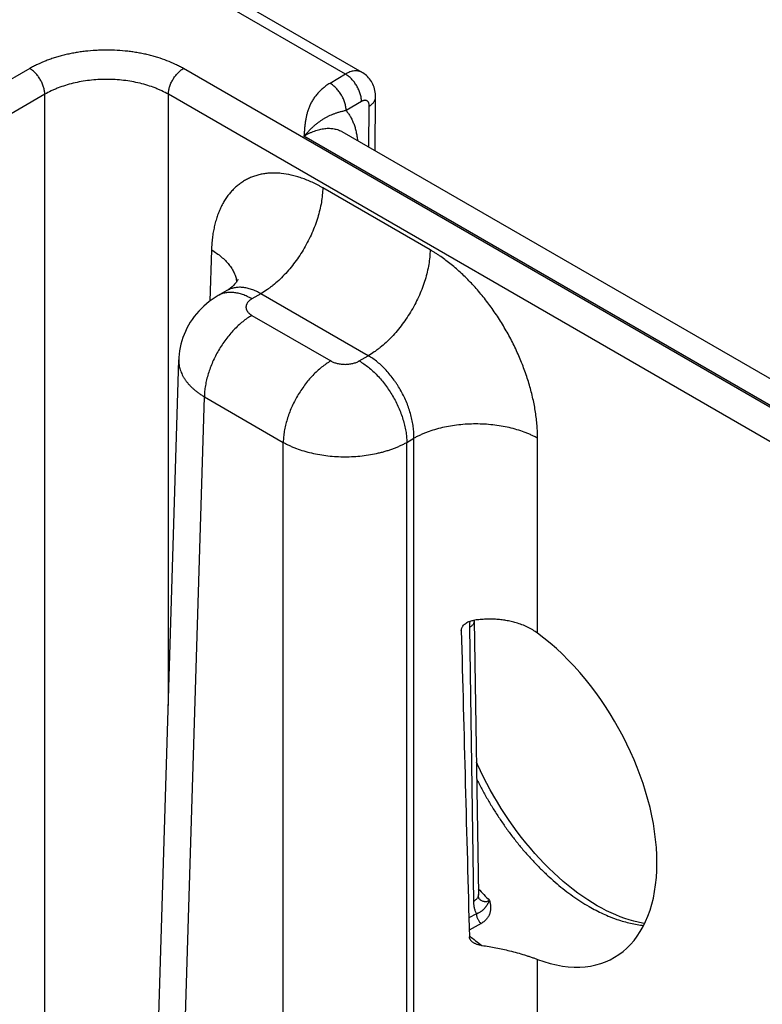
# Model space of a CAD drawing. Header units: inches. Extents: x 0 to 34, y 0 to 22.
# Tile 55 of 78: x 24.3 to 25, y 18 to 18.9. Entities that reach past the tile are written whole.
import ezdxf

# ---------------------------------------------------------------- set-up
doc = ezdxf.new("R2010")
doc.units = ezdxf.units.IN
doc.header["$LTSCALE"] = 1.87
doc.header["$MEASUREMENT"] = 0
doc.layers.get('0').update_dxf_attribs({"linetype": 'CONTINUOUS'})

msp = doc.modelspace()

# ---------------------------------------------------------------- linework, layer by layer
at = {"color": 7, "linetype": 'CONTINUOUS'}
for p, q in [((24.62257, 18.82993), (24.42205, 18.94571)), ((24.60765, 18.8284), (24.40705, 18.94423)), ((24.32593, 18.83343), (22.18878, 17.59947)), ((27.05833, 17.33498), (24.4631, 18.83343)), ((24.60765, 18.8284), (24.59393, 18.82019)), ((24.33937, 18.81042), (22.20222, 17.57645)), ((24.33937, 17.48651), (24.33937, 18.81042)), ((24.44966, 18.26523), (24.44966, 18.81042)), ((27.04489, 17.31196), (24.44966, 18.81042)), ((24.63425, 18.76005), (24.6346, 18.80784)), ((24.62204, 18.80405), (24.60831, 18.79584)), ((24.62872, 18.76325), (24.62899, 18.79997)), ((24.99309, 18.52919), (24.57071, 18.77306)), ((25.02533, 18.53425), (24.60493, 18.77698)), ((24.68328, 18.67164), (24.58742, 18.72699)), ((24.48818, 18.67165), (24.4868, 18.62599)), ((24.50177, 18.63526), (24.49422, 18.63089)), ((24.53227, 18.63257), (24.52422, 18.62792)), ((24.62813, 18.57722), (24.53227, 18.63257)), ((24.52422, 18.61323), (24.59463, 18.57257)), ((24.62008, 18.57257), (24.62813, 18.57722)), ((24.42308, 17.3861), (24.45898, 18.57358)), ((24.45898, 18.57358), (24.45898, 18.57357)), ((24.44592, 17.35394), (24.4818, 18.5406)), ((24.4818, 18.5406), (24.55221, 18.49995)), ((24.55221, 17.29257), (24.55221, 18.49995)), ((24.6625, 18.49995), (24.66888, 18.50363)), ((24.6625, 17.29257), (24.6625, 18.49995)), ((24.66888, 17.29625), (24.66888, 18.50363)), ((24.77917, 18.32967), (24.77917, 18.50363)), ((24.72271, 18.34091), (24.72271, 18.34127)), ((24.72271, 18.34091), (24.72637, 18.09659)), ((24.71831, 18.33477), (24.72198, 18.09046)), ((24.7246, 18.07937), (24.71792, 18.07566)), ((24.72872, 18.07075), (24.71822, 18.06491)), ((24.77917, 17.29625), (24.77917, 18.03871))]:
    msp.add_line(p, q, dxfattribs=at)
for points in [[(24.6346, 18.80784), (24.63458, 18.80921), (24.63447, 18.81078), (24.63429, 18.81231), (24.63402, 18.8138), (24.63367, 18.81526), (24.63325, 18.81667), (24.63275, 18.81804), (24.63218, 18.81936), (24.63154, 18.82063), (24.63084, 18.82185), (24.63008, 18.82302), (24.62925, 18.82413), (24.62837, 18.82519), (24.62744, 18.82619), (24.62644, 18.82713), (24.6254, 18.82801), (24.62431, 18.82882), (24.62318, 18.82957), (24.62256, 18.82994)], [(24.51191, 18.64552), (24.5119, 18.64552), (24.51187, 18.64542), (24.51176, 18.64519), (24.51159, 18.64483), (24.51131, 18.64432), (24.51091, 18.64367), (24.51038, 18.64288), (24.5097, 18.64197), (24.50884, 18.64095), (24.5078, 18.63985), (24.50656, 18.63869), (24.50512, 18.6375), (24.5035, 18.63633), (24.50177, 18.63526)], [(24.49422, 18.63089), (24.49158, 18.6293), (24.48882, 18.62747), (24.48617, 18.62554), (24.48364, 18.62351), (24.48122, 18.62139), (24.47892, 18.61919), (24.47674, 18.61691), (24.47468, 18.61455), (24.47273, 18.61212), (24.47091, 18.60961), (24.46921, 18.60704), (24.46764, 18.6044), (24.4662, 18.60171), (24.46488, 18.59897), (24.46369, 18.59618), (24.46263, 18.59335), (24.4617, 18.59047), (24.46091, 18.58757), (24.46025, 18.58463), (24.45972, 18.58167), (24.45933, 18.57869), (24.45908, 18.5757), (24.45898, 18.57357)], [(24.83241, 18.08661), (24.82823, 18.08911), (24.82389, 18.09186), (24.81954, 18.0948), (24.81518, 18.09791), (24.81083, 18.10119), (24.80648, 18.10464), (24.80216, 18.10826), (24.79785, 18.11203), (24.79357, 18.11597), (24.78933, 18.12005), (24.78512, 18.12428), (24.78097, 18.12866), (24.77686, 18.13317), (24.77282, 18.13781), (24.76884, 18.14257), (24.76493, 18.14745), (24.7611, 18.15244), (24.75735, 18.15754), (24.75369, 18.16273), (24.75012, 18.16801), (24.74665, 18.17338), (24.74328, 18.17883), (24.74001, 18.18434), (24.73686, 18.18992), (24.73382, 18.19556), (24.7309, 18.20124), (24.7281, 18.20695), (24.72543, 18.2127), (24.7246, 18.21458)], [(24.72702, 18.09271), (24.72702, 18.09272), (24.72699, 18.09277), (24.72695, 18.09287), (24.72688, 18.09304), (24.72681, 18.09326), (24.72672, 18.09355), (24.72664, 18.09391), (24.72656, 18.09433), (24.72649, 18.09482), (24.72643, 18.09537), (24.72639, 18.09598), (24.72637, 18.09659)], [(24.87475, 18.07079), (24.8727, 18.07111), (24.86887, 18.07186), (24.86499, 18.0728), (24.86105, 18.07391), (24.85706, 18.07521), (24.85302, 18.07668), (24.84894, 18.07833), (24.84481, 18.08016), (24.84066, 18.08216), (24.83647, 18.08434), (24.83241, 18.08661)]]:
    msp.add_lwpolyline(points, dxfattribs=at)
for centre, radius, start, end in [((147.61394, 21.46241), 122.94268, 181.4590432, 181.5864479), ((24.91841, 18.27722), 0.26019, 222.40435, 225.57629), ((24.735, 18.10123), 0.01162, 224.70027, 226.21072), ((24.73475, 18.10097), 0.01126, 226.21717, 226.9069), ((24.85309, 18.22252), 0.2113, 230.38417, 234.21885)]:
    msp.add_arc(centre, radius, start, end, dxfattribs=at)
msp.add_ellipse((24.76045, 18.19462), major_axis=(-0.08621, 0.15476), ratio=0.587319, start_param=-3.75051, end_param=-0.908998, dxfattribs=at)
for points, knots in [([(24.4631, 18.83343), (24.46196, 18.83409), (24.45964, 18.83537), (24.45478, 18.83778), (24.44834, 18.84053), (24.44159, 18.84286), (24.43597, 18.84449), (24.43162, 18.8456), (24.42718, 18.84659), (24.42266, 18.84745), (24.41807, 18.84818), (24.41186, 18.84899), (24.40401, 18.84966), (24.3961, 18.84988), (24.38976, 18.84979), (24.38344, 18.84952), (24.37717, 18.84899), (24.37096, 18.84818), (24.36637, 18.84745), (24.36185, 18.84659), (24.35741, 18.8456), (24.35306, 18.84449), (24.34881, 18.84325), (24.34467, 18.8419), (24.33936, 18.83996), (24.33425, 18.83778), (24.32939, 18.83537), (24.32707, 18.83409), (24.32593, 18.83343)], [0, 0, 0, 0, 0.027598, 0.055846, 0.114182, 0.17478, 0.205841, 0.237353, 0.269271, 0.30155, 0.334141, 0.366995, 0.43328, 0.499992, 0.533378, 0.566711, 0.632996, 0.66585, 0.698441, 0.73072, 0.762638, 0.79415, 0.825211, 0.85578, 0.885818, 0.944154, 0.972402, 1, 1, 1, 1]), ([(24.33937, 18.81042), (24.33937, 18.81093), (24.33931, 18.81199), (24.33909, 18.8136), (24.33875, 18.81525), (24.3383, 18.81692), (24.33772, 18.8186), (24.33704, 18.82028), (24.33625, 18.82193), (24.33537, 18.82355), (24.3344, 18.82511), (24.33335, 18.82661), (24.33222, 18.82802), (24.33105, 18.82934), (24.32982, 18.83055), (24.32855, 18.83164), (24.32726, 18.83261), (24.32638, 18.83318), (24.32593, 18.83343)], [0, 0, 0, 0, 0.056204, 0.114845, 0.175678, 0.238408, 0.302694, 0.368167, 0.43443, 0.501074, 0.56768, 0.633831, 0.69912, 0.763155, 0.825569, 0.886031, 0.944252, 1, 1, 1, 1]), ([(24.44966, 18.81042), (24.44966, 18.81093), (24.44972, 18.81199), (24.44994, 18.8136), (24.45027, 18.81525), (24.45073, 18.81692), (24.4513, 18.8186), (24.45199, 18.82028), (24.45278, 18.82193), (24.45366, 18.82355), (24.45463, 18.82511), (24.45568, 18.82661), (24.4568, 18.82802), (24.45798, 18.82934), (24.45921, 18.83055), (24.46048, 18.83164), (24.46177, 18.83261), (24.46265, 18.83318), (24.4631, 18.83343)], [0, 0, 0, 0, 0.056204, 0.114845, 0.175678, 0.238408, 0.302694, 0.368167, 0.43443, 0.501074, 0.56768, 0.633831, 0.69912, 0.763155, 0.825569, 0.886031, 0.944252, 1, 1, 1, 1]), ([(24.62256, 18.82994), (24.62232, 18.83008), (24.62182, 18.83034), (24.62103, 18.83067), (24.62021, 18.83093), (24.61937, 18.83113), (24.61849, 18.83126), (24.61727, 18.83135), (24.61568, 18.83129), (24.61373, 18.83095), (24.61172, 18.83035), (24.60967, 18.8295), (24.60833, 18.82879), (24.60765, 18.8284)], [0, 0, 0, 0, 0.053855, 0.10796, 0.16257, 0.217929, 0.274264, 0.331785, 0.451027, 0.576898, 0.710152, 0.851173, 1, 1, 1, 1]), ([(24.44966, 18.81042), (24.44781, 18.81149), (24.44493, 18.813), (24.44096, 18.81481), (24.43674, 18.81653), (24.43123, 18.81845), (24.42432, 18.82035), (24.41712, 18.82184), (24.40971, 18.82292), (24.40215, 18.82357), (24.39451, 18.82379), (24.38688, 18.82357), (24.37932, 18.82292), (24.37191, 18.82184), (24.36471, 18.82035), (24.3578, 18.81845), (24.35228, 18.81653), (24.34807, 18.81481), (24.3441, 18.813), (24.34122, 18.81149), (24.33937, 18.81042)], [0, 0, 0, 0, 0.055904, 0.084803, 0.114294, 0.174913, 0.23748, 0.301656, 0.36707, 0.433323, 0.5, 0.566677, 0.63293, 0.698344, 0.76252, 0.825087, 0.885706, 0.915197, 0.944096, 1, 1, 1, 1]), ([(24.62204, 18.80405), (24.62204, 18.80459), (24.62199, 18.80571), (24.62178, 18.80741), (24.62144, 18.80916), (24.62096, 18.81093), (24.62036, 18.81271), (24.61963, 18.81449), (24.61879, 18.81624), (24.61784, 18.81795), (24.6168, 18.81961), (24.61567, 18.82119), (24.61446, 18.82269), (24.61318, 18.82409), (24.61186, 18.82537), (24.61049, 18.82652), (24.6091, 18.82754), (24.60814, 18.82813), (24.60765, 18.8284)], [0, 0, 0, 0, 0.055746, 0.113957, 0.174408, 0.236814, 0.300845, 0.366135, 0.432293, 0.498907, 0.56556, 0.631832, 0.69731, 0.761598, 0.824326, 0.885155, 0.943792, 1, 1, 1, 1]), ([(24.59393, 18.82019), (24.59331, 18.81982), (24.59209, 18.81906), (24.58979, 18.81748), (24.58713, 18.8154), (24.58427, 18.81273), (24.58176, 18.80994), (24.57959, 18.80705), (24.57774, 18.80409), (24.57618, 18.80108), (24.57489, 18.79802), (24.57384, 18.79494), (24.57301, 18.79183), (24.57235, 18.78872), (24.57184, 18.78559), (24.57145, 18.78246), (24.57121, 18.77985), (24.57104, 18.77776), (24.57088, 18.77567), (24.57078, 18.77411), (24.57071, 18.77306)], [0, 0, 0, 0, 0.039358, 0.077779, 0.151911, 0.222696, 0.290486, 0.35569, 0.418732, 0.480025, 0.539956, 0.598864, 0.657035, 0.714696, 0.772024, 0.829146, 0.886148, 0.914623, 0.943088, 1, 1, 1, 1]), ([(24.60831, 18.79584), (24.60831, 18.79639), (24.60826, 18.79751), (24.60805, 18.7992), (24.60771, 18.80095), (24.60723, 18.80272), (24.60663, 18.8045), (24.6059, 18.80628), (24.60506, 18.80803), (24.60412, 18.80975), (24.60307, 18.8114), (24.60194, 18.81299), (24.60073, 18.81449), (24.59946, 18.81588), (24.59813, 18.81716), (24.59676, 18.81832), (24.59537, 18.81933), (24.59441, 18.81992), (24.59393, 18.82019)], [0, 0, 0, 0, 0.055746, 0.113957, 0.174408, 0.236814, 0.300845, 0.366135, 0.432293, 0.498907, 0.56556, 0.631832, 0.69731, 0.761598, 0.824325, 0.885154, 0.943792, 1, 1, 1, 1]), ([(24.62899, 18.79997), (24.62899, 18.80023), (24.62897, 18.80074), (24.62885, 18.8017), (24.6286, 18.80259), (24.62821, 18.80336), (24.62786, 18.80385), (24.62745, 18.80426), (24.62698, 18.80459), (24.62647, 18.80484), (24.62592, 18.80499), (24.62532, 18.80506), (24.6247, 18.80503), (24.62405, 18.80491), (24.62351, 18.80475), (24.62306, 18.80457), (24.6226, 18.80436), (24.62226, 18.80418), (24.62204, 18.80405)], [0, 0, 0, 0, 0.075349, 0.1467, 0.27731, 0.337301, 0.394358, 0.449241, 0.502917, 0.55645, 0.610926, 0.667335, 0.726494, 0.789037, 0.855357, 0.890016, 0.925685, 1, 1, 1, 1]), ([(24.62899, 18.79997), (24.62942, 18.80022), (24.63024, 18.80075), (24.63136, 18.80162), (24.63233, 18.80256), (24.63314, 18.80355), (24.63378, 18.80458), (24.63417, 18.80548), (24.63439, 18.8062), (24.63451, 18.80674), (24.63458, 18.80729), (24.6346, 18.80766), (24.6346, 18.80784)], [0, 0, 0, 0, 0.148322, 0.288953, 0.421978, 0.547801, 0.667179, 0.781251, 0.8368, 0.891616, 0.945934, 1, 1, 1, 1]), ([(24.60831, 18.79584), (24.60778, 18.79574), (24.60673, 18.79554), (24.60519, 18.7952), (24.60373, 18.79484), (24.60233, 18.79447), (24.60099, 18.79408), (24.5997, 18.79367), (24.59845, 18.79325), (24.59724, 18.79281), (24.59606, 18.79235), (24.59453, 18.79171), (24.59265, 18.79086), (24.59044, 18.78973), (24.58826, 18.78849), (24.58609, 18.78711), (24.58392, 18.7856), (24.58175, 18.78393), (24.57994, 18.78242), (24.57848, 18.78113), (24.577, 18.77975), (24.57513, 18.77792), (24.5729, 18.77557), (24.57144, 18.77392), (24.57071, 18.77306)], [0, 0, 0, 0, 0.036528, 0.071401, 0.104809, 0.136938, 0.167955, 0.198018, 0.227291, 0.255932, 0.284081, 0.31187, 0.366858, 0.421788, 0.477405, 0.534333, 0.593081, 0.654042, 0.717534, 0.750298, 0.783767, 0.852883, 0.92496, 1, 1, 1, 1]), ([(24.60831, 18.79584), (24.60866, 18.79544), (24.60934, 18.7946), (24.61065, 18.79285), (24.61215, 18.7905), (24.61374, 18.78747), (24.61513, 18.78421), (24.6163, 18.78073), (24.61726, 18.77705), (24.618, 18.77318), (24.61834, 18.77053), (24.61847, 18.76918)], [0, 0, 0, 0, 0.055297, 0.111308, 0.225727, 0.34379, 0.465908, 0.592405, 0.723505, 0.859347, 1, 1, 1, 1]), ([(24.57071, 18.77306), (24.57149, 18.77353), (24.57305, 18.77443), (24.57542, 18.77566), (24.57778, 18.77674), (24.58085, 18.77797), (24.58393, 18.77893), (24.58698, 18.77958), (24.5892, 18.77992), (24.59138, 18.78009), (24.5935, 18.78011), (24.59557, 18.77998), (24.59759, 18.77969), (24.59953, 18.77925), (24.60141, 18.77865), (24.60321, 18.77791), (24.60437, 18.77731), (24.60493, 18.77698)], [0, 0, 0, 0, 0.075812, 0.149615, 0.221389, 0.291131, 0.424554, 0.488391, 0.550403, 0.610702, 0.669432, 0.72676, 0.782882, 0.838017, 0.892407, 0.946311, 1, 1, 1, 1]), ([(24.58742, 18.72699), (24.58663, 18.72744), (24.58506, 18.72832), (24.5827, 18.72959), (24.58033, 18.73079), (24.5772, 18.73228), (24.5733, 18.73398), (24.56861, 18.73575), (24.56397, 18.73723), (24.55793, 18.73879), (24.55192, 18.7398), (24.54601, 18.7402), (24.54172, 18.7402), (24.53754, 18.73989), (24.53347, 18.73929), (24.52952, 18.73839), (24.5257, 18.7372), (24.52203, 18.73571), (24.51851, 18.73393), (24.51514, 18.73187), (24.51195, 18.72952), (24.50892, 18.72691), (24.50608, 18.72402), (24.50343, 18.72087), (24.50098, 18.71747), (24.49872, 18.71383), (24.49667, 18.70995), (24.49483, 18.70584), (24.49321, 18.70151), (24.4918, 18.69698), (24.49062, 18.69225), (24.48966, 18.68734), (24.48905, 18.68313), (24.48867, 18.67968), (24.48837, 18.67613), (24.48823, 18.67345), (24.48818, 18.67165)], [0, 0, 0, 0, 0.018771, 0.037316, 0.055633, 0.073719, 0.109193, 0.14374, 0.177372, 0.210106, 0.272974, 0.303233, 0.332778, 0.361682, 0.390032, 0.417925, 0.445466, 0.472768, 0.49995, 0.527133, 0.554436, 0.58198, 0.609877, 0.638231, 0.66714, 0.696689, 0.726954, 0.757997, 0.789867, 0.822605, 0.856242, 0.890796, 0.926274, 0.944362, 0.962681, 1, 1, 1, 1]), ([(24.58742, 18.72699), (24.58739, 18.72486), (24.58714, 18.72052), (24.58626, 18.71392), (24.58488, 18.70716), (24.583, 18.7003), (24.58065, 18.6934), (24.57785, 18.68653), (24.57462, 18.67975), (24.57099, 18.67312), (24.56701, 18.66671), (24.56269, 18.66058), (24.55809, 18.65478), (24.55325, 18.64937), (24.54822, 18.64439), (24.54386, 18.64062), (24.54031, 18.63786), (24.5368, 18.63535), (24.5341, 18.63363), (24.53227, 18.63257)], [0, 0, 0, 0, 0.056204, 0.114844, 0.175676, 0.238405, 0.302691, 0.368163, 0.434426, 0.501069, 0.567674, 0.633825, 0.699113, 0.763148, 0.825561, 0.886022, 0.915434, 0.944253, 1, 1, 1, 1]), ([(24.48818, 18.67165), (24.48974, 18.67071), (24.49274, 18.66877), (24.49688, 18.66558), (24.50054, 18.66221), (24.5037, 18.65867), (24.50591, 18.65557), (24.50739, 18.65303), (24.50834, 18.65113), (24.50916, 18.64921), (24.50983, 18.64727), (24.51035, 18.64532), (24.5106, 18.64401), (24.5107, 18.64335)], [0, 0, 0, 0, 0.146503, 0.286379, 0.419577, 0.546259, 0.666825, 0.725039, 0.781995, 0.837819, 0.892654, 0.946657, 1, 1, 1, 1]), ([(24.68328, 18.67164), (24.68325, 18.66951), (24.683, 18.66517), (24.68212, 18.65857), (24.68074, 18.65181), (24.67886, 18.64495), (24.67651, 18.63805), (24.67371, 18.63118), (24.67048, 18.6244), (24.66685, 18.61777), (24.66287, 18.61136), (24.65855, 18.60523), (24.65395, 18.59943), (24.64911, 18.59402), (24.64408, 18.58904), (24.63972, 18.58527), (24.63617, 18.58252), (24.63267, 18.58), (24.62996, 18.57828), (24.62813, 18.57722)], [0, 0, 0, 0, 0.056204, 0.114844, 0.175676, 0.238405, 0.302691, 0.368163, 0.434426, 0.501069, 0.567674, 0.633825, 0.699113, 0.763148, 0.825561, 0.886022, 0.915434, 0.944253, 1, 1, 1, 1]), ([(24.77917, 18.50363), (24.77917, 18.50456), (24.77915, 18.50644), (24.77907, 18.50927), (24.77892, 18.51212), (24.77872, 18.51501), (24.77846, 18.51792), (24.77804, 18.52184), (24.77737, 18.52681), (24.77634, 18.53281), (24.77509, 18.53887), (24.77362, 18.54497), (24.77193, 18.55111), (24.77003, 18.55726), (24.76792, 18.56342), (24.76561, 18.56956), (24.7631, 18.57567), (24.7604, 18.58174), (24.75752, 18.58776), (24.75445, 18.5937), (24.75014, 18.60152), (24.7455, 18.60913), (24.74056, 18.61651), (24.73672, 18.6219), (24.73275, 18.62714), (24.72865, 18.63222), (24.72445, 18.63712), (24.72015, 18.64184), (24.71575, 18.64636), (24.71128, 18.65067), (24.70673, 18.65477), (24.70213, 18.65863), (24.69748, 18.66226), (24.69355, 18.6651), (24.69039, 18.66724), (24.68803, 18.66877), (24.68566, 18.67024), (24.68407, 18.67118), (24.68328, 18.67164)], [0, 0, 0, 0, 0.01391, 0.027977, 0.042197, 0.056569, 0.071089, 0.085754, 0.1155, 0.145777, 0.176551, 0.207783, 0.239431, 0.271452, 0.303803, 0.336437, 0.369305, 0.402358, 0.435546, 0.468818, 0.502123, 0.56862, 0.601716, 0.634641, 0.667346, 0.699781, 0.731899, 0.763656, 0.795008, 0.825914, 0.856333, 0.886231, 0.915574, 0.944332, 0.958484, 0.97248, 0.98632, 1, 1, 1, 1]), ([(24.53227, 18.63257), (24.53092, 18.63335), (24.52886, 18.63443), (24.52605, 18.63564), (24.52399, 18.6364), (24.52194, 18.63704), (24.5199, 18.63755), (24.5179, 18.63792), (24.51592, 18.63816), (24.51398, 18.63827), (24.51208, 18.63824), (24.51023, 18.63808), (24.50842, 18.63778), (24.50666, 18.63735), (24.50497, 18.63679), (24.50333, 18.6361), (24.50228, 18.63555), (24.50177, 18.63526)], [0, 0, 0, 0, 0.14636, 0.216859, 0.285561, 0.352491, 0.417692, 0.481231, 0.543198, 0.603701, 0.66287, 0.720864, 0.777862, 0.834058, 0.88966, 0.944895, 1, 1, 1, 1]), ([(24.52422, 18.62792), (24.52287, 18.6287), (24.52081, 18.62978), (24.51802, 18.631), (24.51532, 18.63202), (24.51262, 18.6328), (24.50995, 18.63333), (24.508, 18.63359), (24.5061, 18.63371), (24.50423, 18.63371), (24.50242, 18.63357), (24.50065, 18.6333), (24.49895, 18.6329), (24.4973, 18.63237), (24.49572, 18.6317), (24.49471, 18.63118), (24.49422, 18.63089)], [0, 0, 0, 0, 0.148542, 0.219948, 0.28942, 0.422584, 0.486421, 0.548509, 0.608954, 0.667885, 0.725458, 0.781853, 0.837273, 0.891942, 0.9461, 1, 1, 1, 1]), ([(24.52422, 18.62792), (24.52401, 18.6278), (24.52361, 18.62756), (24.52285, 18.62705), (24.52198, 18.62638), (24.52107, 18.62551), (24.52031, 18.62458), (24.5198, 18.62377), (24.51948, 18.62311), (24.51929, 18.62261), (24.51914, 18.6221), (24.51903, 18.6216), (24.51896, 18.62109), (24.51894, 18.62057), (24.51896, 18.62006), (24.51903, 18.61955), (24.51914, 18.61905), (24.51929, 18.61854), (24.51948, 18.61804), (24.5198, 18.61738), (24.5202, 18.61674), (24.52067, 18.61612), (24.52121, 18.61551), (24.52198, 18.61477), (24.52285, 18.6141), (24.52361, 18.61359), (24.52401, 18.61335), (24.52422, 18.61323)], [0, 0, 0, 0, 0.037619, 0.074291, 0.144717, 0.211305, 0.274244, 0.333902, 0.362694, 0.390896, 0.418609, 0.445947, 0.473031, 0.499985, 0.526939, 0.554022, 0.58136, 0.609074, 0.637275, 0.666066, 0.725726, 0.756773, 0.788694, 0.855284, 0.925707, 0.962379, 1, 1, 1, 1]), ([(24.52422, 18.61323), (24.52281, 18.61241), (24.52001, 18.61063), (24.51594, 18.60759), (24.51195, 18.60413), (24.50808, 18.60031), (24.50436, 18.59615), (24.50082, 18.59168), (24.4975, 18.58697), (24.49443, 18.58204), (24.49165, 18.57694), (24.48916, 18.57172), (24.48701, 18.56644), (24.4852, 18.56113), (24.48375, 18.55585), (24.48269, 18.55065), (24.48201, 18.54558), (24.48182, 18.54224), (24.4818, 18.5406)], [0, 0, 0, 0, 0.055748, 0.113969, 0.174431, 0.236845, 0.30088, 0.366169, 0.43232, 0.498926, 0.56557, 0.631833, 0.697306, 0.761592, 0.824322, 0.885155, 0.943796, 1, 1, 1, 1]), ([(24.66888, 18.50363), (24.66891, 18.5053), (24.66883, 18.5087), (24.66832, 18.51386), (24.66742, 18.51915), (24.66613, 18.52452), (24.66447, 18.52991), (24.66246, 18.53528), (24.66011, 18.54057), (24.65744, 18.54574), (24.65497, 18.54991), (24.65286, 18.55314), (24.65067, 18.55628), (24.64781, 18.56002), (24.64415, 18.56423), (24.64033, 18.56809), (24.63638, 18.57156), (24.63234, 18.57463), (24.62954, 18.57641), (24.62813, 18.57722)], [0, 0, 0, 0, 0.057024, 0.11632, 0.177645, 0.240715, 0.305198, 0.370737, 0.436952, 0.503447, 0.569822, 0.602844, 0.635687, 0.700639, 0.764315, 0.826373, 0.886504, 0.944448, 1, 1, 1, 1]), ([(24.45898, 18.57357), (24.45895, 18.57282), (24.45898, 18.57131), (24.4592, 18.56905), (24.45963, 18.56679), (24.46025, 18.56454), (24.46106, 18.56231), (24.46206, 18.56011), (24.46326, 18.55794), (24.46463, 18.5558), (24.46619, 18.5537), (24.46793, 18.55165), (24.46984, 18.54965), (24.47192, 18.5477), (24.47416, 18.54582), (24.47656, 18.544), (24.47911, 18.54224), (24.48089, 18.54114), (24.4818, 18.5406)], [0, 0, 0, 0, 0.053724, 0.107696, 0.162179, 0.217425, 0.273665, 0.331112, 0.38995, 0.450341, 0.512419, 0.576289, 0.642031, 0.709701, 0.779332, 0.850936, 0.9245, 1, 1, 1, 1]), ([(24.59463, 18.57257), (24.59322, 18.57176), (24.59042, 18.56998), (24.58635, 18.56693), (24.58236, 18.56348), (24.57849, 18.55966), (24.57477, 18.55549), (24.57123, 18.55103), (24.56791, 18.54631), (24.56484, 18.54138), (24.56205, 18.53629), (24.55957, 18.53107), (24.55741, 18.52578), (24.55561, 18.52048), (24.55416, 18.5152), (24.5531, 18.51), (24.55242, 18.50492), (24.55223, 18.50158), (24.55221, 18.49995)], [0, 0, 0, 0, 0.055748, 0.113969, 0.174431, 0.236845, 0.30088, 0.366169, 0.43232, 0.498926, 0.56557, 0.631833, 0.697306, 0.761592, 0.824322, 0.885155, 0.943796, 1, 1, 1, 1]), ([(24.59463, 18.57257), (24.59484, 18.57245), (24.59527, 18.57221), (24.59617, 18.57177), (24.59737, 18.57126), (24.59888, 18.57073), (24.60048, 18.5703), (24.60214, 18.56996), (24.60385, 18.56971), (24.60559, 18.56956), (24.60735, 18.56951), (24.60912, 18.56956), (24.61086, 18.56971), (24.61257, 18.56996), (24.61423, 18.5703), (24.61583, 18.57073), (24.61734, 18.57126), (24.61854, 18.57177), (24.61944, 18.57221), (24.61987, 18.57245), (24.62008, 18.57257)], [0, 0, 0, 0, 0.027602, 0.055852, 0.114188, 0.174791, 0.237359, 0.301554, 0.366995, 0.433284, 0.5, 0.566716, 0.633005, 0.698447, 0.76264, 0.82521, 0.885811, 0.94415, 0.972399, 1, 1, 1, 1]), ([(24.62008, 18.57257), (24.62149, 18.57176), (24.62429, 18.56998), (24.62836, 18.56693), (24.63234, 18.56348), (24.63622, 18.55966), (24.63994, 18.55549), (24.64348, 18.55103), (24.6468, 18.54631), (24.64986, 18.54138), (24.65265, 18.53629), (24.65514, 18.53107), (24.65729, 18.52578), (24.6591, 18.52048), (24.66054, 18.5152), (24.66161, 18.51), (24.66228, 18.50492), (24.66248, 18.50158), (24.6625, 18.49995)], [0, 0, 0, 0, 0.055748, 0.113969, 0.174431, 0.236845, 0.30088, 0.366169, 0.43232, 0.498926, 0.56557, 0.631833, 0.697306, 0.761592, 0.824322, 0.885155, 0.943796, 1, 1, 1, 1]), ([(24.77917, 18.50363), (24.77826, 18.50414), (24.77639, 18.50513), (24.77349, 18.50652), (24.77047, 18.50783), (24.76626, 18.50948), (24.76074, 18.51132), (24.75382, 18.51313), (24.74663, 18.51456), (24.73922, 18.51559), (24.73166, 18.51621), (24.72403, 18.51642), (24.7164, 18.51621), (24.70884, 18.51559), (24.70143, 18.51456), (24.69423, 18.51313), (24.68732, 18.51132), (24.6818, 18.50948), (24.67758, 18.50783), (24.67457, 18.50652), (24.67167, 18.50513), (24.66979, 18.50414), (24.66888, 18.50363)], [0, 0, 0, 0, 0.027447, 0.055573, 0.084353, 0.113757, 0.174287, 0.236862, 0.301125, 0.366684, 0.43312, 0.5, 0.56688, 0.633316, 0.698875, 0.763138, 0.825713, 0.886243, 0.915647, 0.944427, 0.972553, 1, 1, 1, 1]), ([(24.55221, 18.49995), (24.55312, 18.49943), (24.55499, 18.49843), (24.55789, 18.49703), (24.56091, 18.49571), (24.56512, 18.49405), (24.57064, 18.49219), (24.57756, 18.49037), (24.58475, 18.48892), (24.59216, 18.48788), (24.59972, 18.48726), (24.60735, 18.48705), (24.61498, 18.48726), (24.62254, 18.48788), (24.62996, 18.48892), (24.63599, 18.49013), (24.64068, 18.4913), (24.6441, 18.49227), (24.64743, 18.49332), (24.65067, 18.49447), (24.6538, 18.49571), (24.65681, 18.49703), (24.65971, 18.49843), (24.66159, 18.49943), (24.6625, 18.49995)], [0, 0, 0, 0, 0.027482, 0.055637, 0.084438, 0.113857, 0.174402, 0.236975, 0.30122, 0.366751, 0.433152, 0.499992, 0.566832, 0.633233, 0.698763, 0.763009, 0.794531, 0.825589, 0.85614, 0.886143, 0.915562, 0.944364, 0.972518, 1, 1, 1, 1]), ([(24.71112, 18.332), (24.71112, 18.33228), (24.71115, 18.33286), (24.71133, 18.33371), (24.71163, 18.33454), (24.71218, 18.33563), (24.71292, 18.33664), (24.7138, 18.33754), (24.71478, 18.33839), (24.71615, 18.33932), (24.71795, 18.34019), (24.71986, 18.34082), (24.72119, 18.34108), (24.72186, 18.34117)], [0, 0, 0, 0, 0.05554, 0.112172, 0.17005, 0.229201, 0.350882, 0.413331, 0.476624, 0.605141, 0.735645, 0.867438, 1, 1, 1, 1]), ([(24.71866, 18.3404), (24.7186, 18.33992), (24.71846, 18.33874), (24.71833, 18.33686), (24.7183, 18.33546), (24.71831, 18.33477)], [0, 0, 0, 0, 0.257458, 0.634475, 1, 1, 1, 1]), ([(24.72271, 18.34091), (24.72271, 18.34077), (24.7227, 18.34048), (24.72265, 18.34006), (24.72257, 18.33964), (24.7224, 18.33908), (24.7221, 18.33838), (24.7216, 18.33757), (24.72096, 18.3368), (24.72019, 18.33607), (24.71931, 18.33538), (24.71866, 18.33497), (24.71831, 18.33477)], [0, 0, 0, 0, 0.053428, 0.107132, 0.16138, 0.216429, 0.329767, 0.44885, 0.574859, 0.708543, 0.850254, 1, 1, 1, 1]), ([(24.76009, 18.339), (24.75861, 18.33944), (24.7556, 18.34022), (24.75098, 18.34112), (24.74627, 18.34175), (24.73984, 18.34225), (24.73332, 18.34223), (24.72678, 18.34177), (24.7235, 18.34139), (24.72186, 18.34117)], [0, 0, 0, 0, 0.12019, 0.242005, 0.365369, 0.490163, 0.743315, 0.871345, 1, 1, 1, 1]), ([(24.77917, 18.32967), (24.77777, 18.3307), (24.77486, 18.33264), (24.7702, 18.33517), (24.76527, 18.33732), (24.76184, 18.33848), (24.76009, 18.339)], [0, 0, 0, 0, 0.244083, 0.491915, 0.743824, 1, 1, 1, 1]), ([(24.72481, 18.19979), (24.7263, 18.19675), (24.72939, 18.19073), (24.73432, 18.18185), (24.73953, 18.17312), (24.74502, 18.16458), (24.75076, 18.15626), (24.75674, 18.14818), (24.76294, 18.14037), (24.76933, 18.13285), (24.7759, 18.12565), (24.78263, 18.11879), (24.78948, 18.1123), (24.79645, 18.10618), (24.80351, 18.10048), (24.81064, 18.09519), (24.81781, 18.09034), (24.82267, 18.08738), (24.8251, 18.08597)], [0, 0, 0, 0, 0.065918, 0.13202, 0.198164, 0.264205, 0.33, 0.395406, 0.460285, 0.5245, 0.58792, 0.650419, 0.711878, 0.772186, 0.831238, 0.888944, 0.94522, 1, 1, 1, 1]), ([(24.72637, 18.09659), (24.72637, 18.09645), (24.72636, 18.09617), (24.72631, 18.09575), (24.72623, 18.09533), (24.72606, 18.09476), (24.72576, 18.09406), (24.72526, 18.09326), (24.72462, 18.09249), (24.72386, 18.09175), (24.72297, 18.09107), (24.72232, 18.09066), (24.72198, 18.09046)], [0, 0, 0, 0, 0.053428, 0.107132, 0.16138, 0.216429, 0.329767, 0.448849, 0.574858, 0.708543, 0.850254, 1, 1, 1, 1]), ([(24.72198, 18.09046), (24.72198, 18.08993), (24.72202, 18.08888), (24.72216, 18.08734), (24.72237, 18.08585), (24.72266, 18.08442), (24.72303, 18.08305), (24.7236, 18.08134), (24.72416, 18.08013), (24.7246, 18.07937)], [0, 0, 0, 0, 0.138484, 0.273155, 0.403946, 0.530822, 0.65379, 0.772905, 1, 1, 1, 1]), ([(24.73629, 18.0914), (24.73624, 18.09131), (24.73614, 18.09112), (24.736, 18.09083), (24.73586, 18.09055), (24.73567, 18.09019), (24.73548, 18.08984), (24.73529, 18.08949), (24.73511, 18.08916), (24.73488, 18.08875), (24.73461, 18.08828), (24.73434, 18.08781), (24.73398, 18.08723), (24.73361, 18.08666), (24.73324, 18.0861), (24.73297, 18.0857), (24.73269, 18.08531), (24.7323, 18.08479), (24.7319, 18.0843), (24.73147, 18.08381), (24.73115, 18.08346), (24.7308, 18.0831), (24.73044, 18.08276), (24.73007, 18.08243), (24.72954, 18.08198), (24.72898, 18.08156), (24.72838, 18.08116), (24.72774, 18.08077), (24.72706, 18.0804), (24.72635, 18.08006), (24.72579, 18.07981), (24.7252, 18.07958), (24.7248, 18.07944), (24.7246, 18.07937)], [0, 0, 0, 0, 0.018679, 0.037066, 0.055156, 0.072945, 0.107656, 0.124593, 0.141264, 0.17387, 0.205594, 0.236514, 0.266704, 0.325199, 0.353719, 0.381922, 0.409894, 0.437717, 0.493208, 0.521065, 0.54913, 0.577471, 0.606157, 0.635254, 0.664833, 0.725715, 0.757154, 0.789318, 0.856002, 0.890629, 0.92616, 0.962612, 1, 1, 1, 1]), ([(24.72706, 18.09275), (24.72737, 18.09246), (24.72801, 18.09192), (24.72907, 18.09125), (24.73001, 18.09084), (24.73078, 18.09061), (24.73137, 18.09048), (24.73198, 18.09041), (24.7328, 18.09038), (24.73384, 18.09048), (24.73509, 18.09082), (24.73589, 18.09119), (24.73629, 18.0914)], [0, 0, 0, 0, 0.127208, 0.251014, 0.372359, 0.432598, 0.492785, 0.553165, 0.613971, 0.737714, 0.865929, 1, 1, 1, 1]), ([(24.73629, 18.0914), (24.73644, 18.09089), (24.73671, 18.08987), (24.73703, 18.08833), (24.73724, 18.0868), (24.73733, 18.0853), (24.7373, 18.08382), (24.73715, 18.08238), (24.73687, 18.08096), (24.73647, 18.07959), (24.73594, 18.07826), (24.73528, 18.07698), (24.73449, 18.07576), (24.73358, 18.07461), (24.73254, 18.07352), (24.73158, 18.07268), (24.73076, 18.07205), (24.72989, 18.07143), (24.7292, 18.07101), (24.72872, 18.07075)], [0, 0, 0, 0, 0.066879, 0.132273, 0.196206, 0.258798, 0.320226, 0.380704, 0.440498, 0.499906, 0.559254, 0.61888, 0.679123, 0.740316, 0.802761, 0.866717, 0.89934, 0.93242, 1, 1, 1, 1]), ([(24.8251, 18.08597), (24.82716, 18.08478), (24.83129, 18.08251), (24.83754, 18.07943), (24.84275, 18.07716), (24.84691, 18.07554), (24.85098, 18.07406), (24.85603, 18.07246), (24.86395, 18.07042), (24.86993, 18.06943), (24.87388, 18.06905)], [0, 0, 0, 0, 0.1375, 0.271435, 0.40176, 0.465568, 0.528472, 0.651573, 0.771137, 1, 1, 1, 1]), ([(24.7246, 18.07937), (24.7246, 18.079), (24.72465, 18.07824), (24.72487, 18.07708), (24.72524, 18.0759), (24.72573, 18.07473), (24.72634, 18.07361), (24.72705, 18.07255), (24.72784, 18.07159), (24.72842, 18.07101), (24.72872, 18.07075)], [0, 0, 0, 0, 0.113085, 0.233474, 0.359524, 0.489234, 0.620393, 0.750708, 0.877934, 1, 1, 1, 1]), ([(24.72112, 18.05417), (24.72093, 18.05432), (24.72056, 18.05462), (24.71988, 18.05527), (24.7193, 18.056), (24.71886, 18.05679), (24.71861, 18.05741), (24.71844, 18.05805), (24.71839, 18.05849), (24.71839, 18.05871)], [0, 0, 0, 0, 0.13186, 0.261514, 0.513895, 0.637205, 0.758924, 0.879609, 1, 1, 1, 1]), ([(24.72955, 18.0511), (24.72916, 18.05115), (24.72839, 18.05127), (24.72725, 18.0515), (24.72613, 18.05178), (24.72504, 18.05213), (24.72398, 18.05253), (24.72296, 18.053), (24.72201, 18.05354), (24.7214, 18.05395), (24.72112, 18.05417)], [0, 0, 0, 0, 0.12857, 0.25682, 0.384418, 0.511014, 0.636242, 0.759725, 0.881093, 1, 1, 1, 1]), ([(24.72955, 18.0511), (24.73165, 18.05083), (24.73583, 18.05023), (24.74205, 18.04913), (24.74815, 18.04787), (24.75216, 18.04693), (24.75414, 18.04643)], [0, 0, 0, 0, 0.253865, 0.506249, 0.755537, 1, 1, 1, 1]), ([(24.75414, 18.04643), (24.75644, 18.04587), (24.76091, 18.04469), (24.76639, 18.04307), (24.77058, 18.04174), (24.77355, 18.04075), (24.77641, 18.03974), (24.77827, 18.03906), (24.77917, 18.03871)], [0, 0, 0, 0, 0.270779, 0.529548, 0.653536, 0.773475, 0.889056, 1, 1, 1, 1])]:
    msp.add_open_spline(points, degree=3, knots=knots, dxfattribs=at)

doc.saveas('drawing.dxf')
